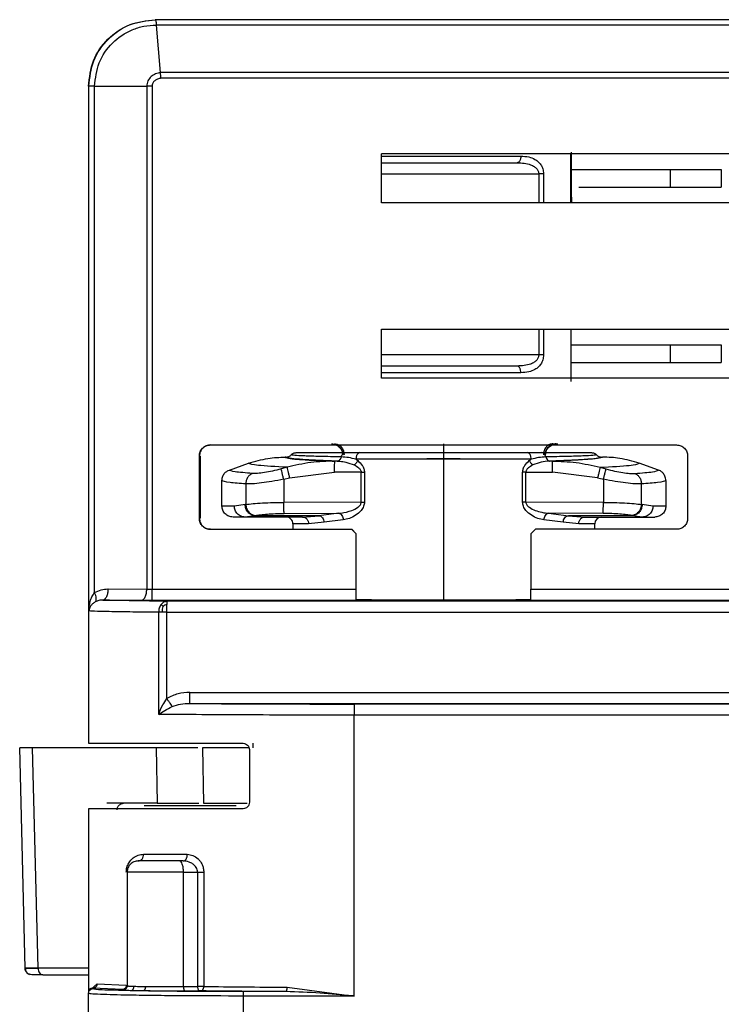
# Model space of a CAD drawing. Header units: millimetres. Extents: x -172 to 186, y -17 to 277.
# Tile 23 of 26: x 6 to 37, y 226 to 270. Entities that reach past the tile are written whole.
import ezdxf

# ---------------------------------------------------------------- set-up
doc = ezdxf.new("R2010")
doc.units = ezdxf.units.MM

msp = doc.modelspace()

# ---------------------------------------------------------------- linework, layer by layer
at = {"color": 7, "linetype": 'Continuous', "lineweight": 25}
for p, q in [((85.353, 270.034), (11.645, 270.034)), ((11.89, 267.65), (11.709, 269.791)), ((85.348, 269.791), (11.709, 269.791)), ((8.645, 267.034), (8.645, 237.434)), ((8.66, 267.034), (8.645, 267.034)), ((8.66, 243.4), (8.66, 267.034)), ((8.918, 267.034), (11.269, 267.034)), ((8.918, 244.223), (8.918, 267.034)), ((11.269, 267.034), (11.269, 244.381)), ((11.51, 267.034), (11.51, 244.38)), ((85.344, 267.396), (11.908, 267.394)), ((38.64, 263.986), (21.84, 263.986)), ((21.84, 261.786), (21.84, 263.986)), ((21.842, 261.786), (21.842, 263.986)), ((30.372, 261.786), (30.372, 263.986)), ((30.397, 264.073), (30.397, 262.386)), ((21.842, 263.088), (28.931, 263.088)), ((28.931, 263.088), (28.931, 261.786)), ((29.145, 263.088), (29.145, 261.786)), ((30.394, 263.286), (34.85, 263.286)), ((34.85, 263.286), (34.85, 262.486)), ((37.156, 263.286), (37.156, 262.486)), ((30.4, 262.386), (30.397, 262.386)), ((30.4, 261.786), (30.4, 262.386)), ((30.732, 262.486), (34.85, 262.486)), ((38.64, 261.786), (21.84, 261.786)), ((30.412, 262.039), (30.412, 261.786)), ((21.84, 253.886), (21.84, 256.086)), ((21.84, 256.086), (38.64, 256.086)), ((21.842, 253.886), (21.842, 256.086)), ((28.931, 256.086), (28.931, 254.93)), ((29.145, 256.086), (29.145, 254.93)), ((30.372, 256.086), (30.372, 253.886)), ((30.397, 253.729), (30.397, 256.086)), ((30.394, 255.386), (34.85, 255.386)), ((34.85, 255.386), (34.85, 254.586)), ((37.156, 255.386), (37.156, 254.586)), ((28.931, 254.93), (21.842, 254.93)), ((30.394, 254.586), (34.85, 254.586)), ((38.64, 253.886), (21.84, 253.886)), ((14.14, 250.875), (35.14, 250.875)), ((13.64, 247.575), (13.64, 250.375)), ((13.64, 250.375), (13.645, 250.375)), ((13.645, 250.375), (13.645, 247.575)), ((13.669, 247.575), (13.669, 250.375)), ((13.669, 250.375), (13.674, 250.375)), ((13.674, 250.375), (13.674, 247.575)), ((17.557, 250.33), (17.506, 250.33)), ((20.224, 250.53), (20.869, 250.53)), ((20.695, 250.23), (20.778, 250.169)), ((23.892, 250.269), (25.397, 250.269)), ((24.64, 250.23), (24.64, 243.884)), ((28.417, 250.53), (29.065, 250.53)), ((28.507, 250.169), (28.591, 250.23)), ((31.756, 250.33), (31.807, 250.33)), ((35.64, 250.375), (35.64, 247.575)), ((14.991, 249.747), (15.855, 250.049)), ((17.591, 249.869), (17.327, 249.797)), ((19.849, 250.147), (19.748, 250.147)), ((29.539, 250.147), (29.438, 250.147)), ((31.696, 249.869), (31.96, 249.797)), ((34.322, 249.747), (33.458, 250.049)), ((17.442, 249.329), (17.704, 249.401)), ((17.442, 249.329), (17.442, 248.287)), ((17.704, 249.401), (19.729, 249.648)), ((20.932, 249.646), (19.729, 249.648)), ((20.932, 248.301), (20.932, 249.646)), ((21.079, 249.646), (21.079, 248.301)), ((28.206, 248.301), (28.206, 249.646)), ((28.353, 249.646), (29.555, 249.648)), ((28.353, 248.301), (28.353, 249.646)), ((31.581, 249.401), (29.555, 249.648)), ((31.581, 249.401), (31.843, 249.329)), ((31.843, 249.329), (31.843, 248.287)), ((14.657, 248.125), (14.657, 249.274)), ((15.732, 249.121), (15.732, 248.194)), ((33.559, 248.194), (33.559, 249.121)), ((34.656, 249.274), (34.656, 248.125)), ((15.22, 248.125), (14.657, 248.125)), ((15.699, 248.187), (15.22, 248.125)), ((15.699, 248.187), (15.732, 248.194)), ((20.932, 248.301), (17.442, 248.287)), ((31.843, 248.287), (28.353, 248.301)), ((33.559, 248.194), (33.592, 248.187)), ((34.076, 248.125), (33.592, 248.187)), ((34.656, 248.125), (34.076, 248.125)), ((13.64, 247.575), (13.645, 247.575)), ((13.669, 247.575), (13.674, 247.575)), ((18.294, 247.625), (15.157, 247.625)), ((16.147, 247.69), (15.692, 247.625)), ((16.147, 247.69), (16.178, 247.697)), ((19.024, 247.69), (16.147, 247.69)), ((17.461, 247.791), (19.922, 247.8)), ((18.294, 247.625), (19.024, 247.69)), ((19.922, 247.8), (19.024, 247.69)), ((31.827, 247.791), (29.365, 247.8)), ((29.365, 247.8), (30.268, 247.69)), ((33.145, 247.69), (30.268, 247.69)), ((30.268, 247.69), (31.004, 247.625)), ((31.004, 247.625), (34.156, 247.625)), ((33.145, 247.69), (33.114, 247.697)), ((33.605, 247.625), (33.145, 247.69)), ((14.14, 247.075), (20.503, 247.075)), ((17.856, 247.325), (17.856, 247.075)), ((19.262, 247.392), (18.563, 247.325)), ((20.122, 247.502), (19.262, 247.392)), ((20.7, 246.875), (20.5, 247.075)), ((20.703, 246.875), (20.503, 247.075)), ((28.779, 247.075), (28.579, 246.875)), ((35.14, 247.075), (28.779, 247.075)), ((30.031, 247.392), (29.166, 247.502)), ((30.735, 247.325), (30.031, 247.392)), ((31.456, 247.075), (31.456, 247.325)), ((20.7, 244.38), (20.7, 246.875)), ((20.7, 246.875), (20.703, 246.875)), ((28.579, 246.875), (28.579, 244.38)), ((9.525, 244.389), (11.269, 244.381)), ((11.51, 244.38), (20.7, 244.38)), ((28.579, 244.38), (99.989, 244.38)), ((9.284, 243.889), (11.028, 243.881)), ((11.509, 243.88), (20.698, 243.88)), ((97.16, 243.837), (12.175, 243.837)), ((20.698, 243.88), (20.703, 243.895)), ((28.578, 243.88), (99.988, 243.88)), ((11.807, 238.738), (11.807, 243.337)), ((12.174, 243.337), (97.451, 243.337)), ((12.174, 239.447), (12.174, 243.337)), ((13.21, 239.729), (97.159, 239.729)), ((13.209, 239.229), (95.627, 239.229)), ((85.322, 239.204), (20.617, 239.204)), ((20.615, 226.049), (20.615, 238.704)), ((85.321, 238.704), (20.615, 238.704)), ((16.043, 237.434), (16.043, 237.234)), ((5.791, 227.3), (5.545, 237.234)), ((11.689, 237.234), (6.128, 237.234)), ((6.373, 227.302), (6.128, 237.234)), ((11.689, 237.234), (11.735, 234.734)), ((13.781, 237.234), (13.825, 234.734)), ((13.782, 237.234), (13.825, 234.734)), ((15.897, 237.134), (15.897, 234.784)), ((11.735, 234.734), (9.476, 234.734)), ((8.645, 234.484), (8.645, 226.255)), ((11.126, 232.434), (13.098, 232.434)), ((12.909, 232.134), (12.747, 232.134)), ((10.386, 231.634), (10.386, 226.509)), ((12.926, 226.475), (12.926, 231.634)), ((12.926, 231.634), (13.56, 231.634)), ((13.56, 231.634), (13.56, 226.48)), ((13.837, 231.634), (13.837, 226.479)), ((5.791, 227.3), (5.827, 227.3)), ((8.657, 227.302), (6.373, 227.302)), ((6.586, 227.007), (8.657, 227.007)), ((8.645, 226.255), (8.633, 226.168)), ((8.645, 226.255), (9.031, 226.601)), ((8.645, 226.26), (8.645, 226.261)), ((8.646, 226.277), (8.646, 226.278)), ((8.833, 226.368), (8.837, 226.401)), ((10.177, 226.345), (8.837, 226.401)), ((9.031, 226.601), (10.349, 226.545)), ((10.186, 226.309), (10.191, 226.344)), ((10.406, 226.504), (10.38, 226.461)), ((10.386, 226.509), (10.426, 226.504)), ((11.098, 226.279), (10.531, 226.289)), ((12.926, 226.475), (13.56, 226.48)), ((13.631, 226.28), (12.997, 226.275)), ((17.544, 226.249), (15.616, 226.249)), ((17.595, 226.449), (20.615, 226.049)), ((8.633, 226.168), (8.633, 225.2)), ((8.654, 226.165), (8.633, 226.168)), ((15.615, 226.049), (15.615, 225.304)), ((20.615, 226.049), (15.615, 226.049))]:
    msp.add_line(p, q, dxfattribs=at)
at = {"color": 7, "linetype": 'Continuous', "lineweight": 25, "flags": 128}
msp.add_lwpolyline([(85.345, 267.653), (48.623, 267.653), (11.89, 267.65)], dxfattribs=at)
at = {"color": 7, "linetype": 'Continuous', "lineweight": 25}
for centre, start, end in [((17.556, 247.325), 359.9208, 90), ((31.756, 247.325), 90, 179.92)]:
    msp.add_arc(centre, 0.3, start, end, dxfattribs=at)
for points in [[(8.645, 267.034), (8.69, 267.427), (8.78, 268.213), (9.474, 269.205), (10.466, 269.899), (11.252, 269.989), (11.645, 270.034)], [(29.145, 263.088), (29.13, 263.088), (29.101, 263.088), (29.048, 263.088), (28.99, 263.088), (28.951, 263.088), (28.931, 263.088)], [(34.85, 263.286), (35.152, 263.286), (35.755, 263.286), (36.516, 263.286), (37.05, 263.286), (37.121, 263.286), (37.156, 263.286)], [(34.85, 262.486), (35.152, 262.486), (35.755, 262.486), (36.516, 262.486), (37.05, 262.486), (37.121, 262.486), (37.156, 262.486)], [(34.85, 255.386), (35.152, 255.386), (35.755, 255.386), (36.516, 255.386), (37.05, 255.386), (37.121, 255.386), (37.156, 255.386)], [(29.145, 254.93), (29.13, 254.93), (29.101, 254.93), (29.048, 254.93), (28.99, 254.93), (28.951, 254.93), (28.931, 254.93)], [(34.85, 254.586), (35.152, 254.586), (35.755, 254.586), (36.516, 254.586), (37.05, 254.586), (37.121, 254.586), (37.156, 254.586)], [(13.64, 250.375), (13.647, 250.441), (13.662, 250.572), (13.778, 250.737), (13.943, 250.853), (14.074, 250.868), (14.14, 250.875)], [(14.145, 250.875), (14.079, 250.868), (13.948, 250.853), (13.783, 250.737), (13.667, 250.572), (13.652, 250.441), (13.645, 250.375)], [(19.591, 250.93), (19.657, 250.922), (19.788, 250.907), (19.953, 250.791), (20.069, 250.626), (20.084, 250.495), (20.091, 250.43)], [(29.722, 250.93), (29.657, 250.922), (29.526, 250.907), (29.36, 250.791), (29.245, 250.626), (29.23, 250.495), (29.222, 250.43)], [(35.14, 250.875), (35.205, 250.868), (35.336, 250.853), (35.501, 250.737), (35.617, 250.572), (35.632, 250.441), (35.64, 250.375)], [(24.64, 250.23), (23.932, 250.23), (22.518, 250.23), (21.302, 250.23), (20.695, 250.23)], [(28.591, 250.23), (27.981, 250.23), (26.762, 250.23), (25.347, 250.23), (24.64, 250.23)], [(19.729, 249.648), (19.73, 249.712), (19.73, 249.84), (19.735, 250.003), (19.741, 250.119), (19.746, 250.138), (19.748, 250.147)], [(29.555, 249.648), (29.555, 249.712), (29.554, 249.84), (29.551, 250.003), (29.545, 250.119), (29.541, 250.138), (29.539, 250.147)], [(20.932, 249.646), (20.958, 249.646), (21.01, 249.646), (21.056, 249.646), (21.079, 249.646)], [(28.353, 249.646), (28.327, 249.646), (28.275, 249.646), (28.229, 249.646), (28.206, 249.646)], [(17.461, 247.791), (17.458, 247.804), (17.454, 247.831), (17.448, 247.948), (17.443, 248.105), (17.442, 248.227), (17.442, 248.287)], [(20.932, 248.301), (20.958, 248.301), (21.01, 248.301), (21.056, 248.301), (21.079, 248.301)], [(28.353, 248.301), (28.327, 248.301), (28.275, 248.301), (28.229, 248.301), (28.206, 248.301)], [(31.827, 247.791), (31.829, 247.804), (31.833, 247.831), (31.838, 247.948), (31.842, 248.105), (31.843, 248.227), (31.843, 248.287)], [(14.14, 247.075), (14.074, 247.083), (13.943, 247.098), (13.778, 247.213), (13.662, 247.379), (13.647, 247.51), (13.64, 247.575)], [(13.645, 247.575), (13.652, 247.51), (13.667, 247.379), (13.783, 247.213), (13.948, 247.098), (14.079, 247.083), (14.145, 247.075)], [(35.64, 247.575), (35.632, 247.51), (35.617, 247.379), (35.501, 247.213), (35.336, 247.098), (35.205, 247.083), (35.14, 247.075)], [(11.509, 243.88), (11.509, 243.888), (11.509, 243.904), (11.509, 244.02), (11.51, 244.184), (11.51, 244.315), (11.51, 244.38)], [(20.698, 243.88), (20.699, 243.888), (20.699, 243.904), (20.699, 244.02), (20.7, 244.184), (20.7, 244.315), (20.7, 244.38)], [(28.578, 243.88), (28.578, 243.888), (28.579, 243.904), (28.579, 244.02), (28.579, 244.184), (28.579, 244.315), (28.579, 244.38)], [(12.174, 243.337), (12.174, 243.37), (12.174, 243.435), (12.174, 243.528), (12.174, 243.616), (12.174, 243.665), (12.175, 243.689)], [(12.175, 243.837), (12.175, 243.835), (12.175, 243.831), (12.175, 243.8), (12.175, 243.754), (12.175, 243.711), (12.175, 243.689)], [(11.974, 243.337), (11.943, 243.337), (11.881, 243.337), (11.832, 243.337), (11.807, 243.337)], [(12.174, 243.337), (12.14, 243.337), (12.071, 243.337), (12.006, 243.337), (11.974, 243.337)], [(13.209, 239.229), (13.209, 239.237), (13.209, 239.253), (13.21, 239.369), (13.21, 239.534), (13.21, 239.664), (13.21, 239.729)], [(20.617, 239.204), (20.617, 239.196), (20.616, 239.18), (20.616, 239.064), (20.615, 238.899), (20.615, 238.769), (20.615, 238.704)], [(8.645, 237.434), (8.736, 237.434), (8.919, 237.434), (10.407, 237.434), (12.624, 237.434), (14.618, 237.434), (15.615, 237.434)], [(15.615, 234.484), (14.618, 234.484), (12.624, 234.484), (10.407, 234.484), (8.919, 234.484), (8.736, 234.484), (8.645, 234.484)], [(10.886, 232.134), (10.821, 232.126), (10.69, 232.111), (10.524, 231.995), (10.409, 231.83), (10.394, 231.699), (10.386, 231.634)], [(12.926, 231.634), (12.923, 231.699), (12.918, 231.83), (12.876, 231.995), (12.817, 232.111), (12.77, 232.126), (12.747, 232.134)], [(12.926, 231.634), (12.781, 231.634), (12.491, 231.634), (12.032, 231.634), (11.589, 231.634), (11.184, 231.634), (10.842, 231.634), (10.585, 231.634), (10.417, 231.634), (10.396, 231.634), (10.386, 231.634)], [(13.56, 231.634), (13.583, 231.634), (13.63, 231.634), (13.703, 231.634), (13.775, 231.634), (13.816, 231.634), (13.837, 231.634)], [(6.373, 227.302), (6.376, 227.263), (6.384, 227.186), (6.433, 227.088), (6.503, 227.02), (6.558, 227.012), (6.586, 227.007)], [(8.833, 226.368), (8.807, 226.365), (8.754, 226.359), (8.688, 226.312), (8.642, 226.246), (8.636, 226.194), (8.633, 226.168)], [(10.186, 226.309), (10.212, 226.312), (10.265, 226.318), (10.331, 226.364), (10.377, 226.43), (10.383, 226.483), (10.386, 226.509)], [(12.926, 226.475), (12.927, 226.449), (12.929, 226.398), (12.946, 226.332), (12.97, 226.285), (12.988, 226.279), (12.997, 226.275)], [(13.56, 226.48), (13.561, 226.454), (13.563, 226.402), (13.58, 226.336), (13.604, 226.29), (13.622, 226.283), (13.631, 226.28)], [(13.837, 226.479), (13.816, 226.479), (13.775, 226.479), (13.703, 226.48), (13.63, 226.48), (13.583, 226.48), (13.56, 226.48)], [(15.616, 226.249), (15.616, 226.246), (15.616, 226.239), (15.616, 226.192), (15.615, 226.127), (15.615, 226.075), (15.615, 226.049)]]:
    msp.add_open_spline(points, degree=3, dxfattribs=at)
for points, knots in [([(8.66, 267.034), (8.706, 267.429), (8.797, 268.219), (9.498, 269.213), (10.492, 269.902), (11.276, 269.99), (11.665, 270.034)], [0, 0, 0, 0, 0.250992, 0.501924, 0.752788, 1, 1, 1, 1]), ([(8.918, 267.034), (8.96, 267.395), (9.043, 268.116), (9.68, 269.033), (10.441, 269.541), (11.144, 269.762), (11.517, 269.781), (11.709, 269.791)], [0, 0, 0, 0, 0.247663, 0.495355, 0.74313, 0.867654, 1, 1, 1, 1]), ([(11.709, 269.791), (11.707, 269.826), (11.705, 269.897), (11.687, 269.974), (11.669, 270.025), (11.666, 270.031), (11.665, 270.034)], [0, 0, 0, 0, 0.245391, 0.499958, 0.754562, 1, 1, 1, 1]), ([(11.89, 267.65), (11.815, 267.636), (11.662, 267.607), (11.458, 267.479), (11.334, 267.315), (11.278, 267.159), (11.272, 267.076), (11.269, 267.034)], [0, 0, 0, 0, 0.239766, 0.485032, 0.738538, 0.868845, 1, 1, 1, 1]), ([(11.908, 267.394), (11.906, 267.439), (11.901, 267.529), (11.894, 267.61), (11.89, 267.65)], [0, 0, 0, 0, 0.49991, 1, 1, 1, 1]), ([(8.918, 267.034), (8.883, 267.034), (8.812, 267.034), (8.731, 267.034), (8.676, 267.034), (8.665, 267.034), (8.66, 267.034)], [0, 0, 0, 0, 0.245923, 0.5, 0.754077, 1, 1, 1, 1]), ([(11.51, 267.034), (11.468, 267.034), (11.384, 267.034), (11.307, 267.034), (11.269, 267.034)], [0, 0, 0, 0, 0.5, 1, 1, 1, 1]), ([(11.908, 267.394), (11.857, 267.386), (11.756, 267.371), (11.647, 267.304), (11.578, 267.234), (11.54, 267.172), (11.514, 267.105), (11.511, 267.057), (11.51, 267.034)], [0, 0, 0, 0, 0.262401, 0.51431, 0.636976, 0.759486, 0.879885, 1, 1, 1, 1]), ([(21.842, 263.888), (22.164, 263.888), (23.029, 263.888), (24.644, 263.888), (26.498, 263.888), (27.584, 263.888), (28.126, 263.888)], [0, 0, 0, 0, 0.164423, 0.442949, 0.721474, 1, 1, 1, 1]), ([(21.842, 263.588), (22.18, 263.588), (23.045, 263.588), (24.644, 263.588), (26.424, 263.588), (27.456, 263.588), (27.961, 263.588)], [0, 0, 0, 0, 0.177648, 0.455711, 0.733775, 1, 1, 1, 1]), ([(28.126, 263.888), (28.124, 263.85), (28.121, 263.792), (28.1, 263.722), (28.079, 263.674), (28.052, 263.635), (28.014, 263.598), (27.982, 263.592), (27.961, 263.588)], [0, 0, 0, 0, 0.239457, 0.368361, 0.5, 0.631639, 0.760543, 1, 1, 1, 1]), ([(27.961, 263.588), (28.17, 263.578), (28.44, 263.565), (28.72, 263.429), (28.839, 263.331), (28.902, 263.232), (28.927, 263.149), (28.93, 263.108), (28.931, 263.088)], [0, 0, 0, 0, 0.51946, 0.672527, 0.799473, 0.905521, 0.953555, 1, 1, 1, 1]), ([(28.126, 263.888), (28.246, 263.882), (28.47, 263.871), (28.73, 263.773), (28.909, 263.646), (29.031, 263.504), (29.105, 263.351), (29.14, 263.204), (29.144, 263.127), (29.145, 263.088)], [0, 0, 0, 0, 0.254864, 0.478851, 0.61045, 0.730562, 0.862779, 0.931908, 1, 1, 1, 1]), ([(28.931, 254.93), (28.93, 254.909), (28.927, 254.868), (28.902, 254.786), (28.839, 254.686), (28.72, 254.588), (28.44, 254.453), (28.17, 254.44), (27.961, 254.43)], [0, 0, 0, 0, 0.04644, 0.094472, 0.200518, 0.327466, 0.480539, 1, 1, 1, 1]), ([(29.145, 254.93), (29.139, 254.855), (29.127, 254.702), (29.032, 254.516), (28.909, 254.372), (28.73, 254.244), (28.47, 254.146), (28.246, 254.135), (28.126, 254.13)], [0, 0, 0, 0, 0.1301153, 0.2690431, 0.3891682, 0.5208905, 0.7449665, 1, 1, 1, 1]), ([(27.961, 254.43), (27.456, 254.43), (26.424, 254.43), (24.644, 254.43), (23.045, 254.43), (22.18, 254.43), (21.842, 254.43)], [0, 0, 0, 0, 0.266225, 0.544289, 0.822352, 1, 1, 1, 1]), ([(28.126, 254.13), (28.124, 254.167), (28.121, 254.225), (28.1, 254.295), (28.079, 254.343), (28.052, 254.382), (28.014, 254.419), (27.982, 254.426), (27.961, 254.43)], [0, 0, 0, 0, 0.239457, 0.368361, 0.5, 0.631639, 0.760543, 1, 1, 1, 1]), ([(28.126, 254.13), (27.584, 254.13), (26.498, 254.13), (24.644, 254.13), (23.029, 254.13), (22.164, 254.13), (21.842, 254.13)], [0, 0, 0, 0, 0.278526, 0.557051, 0.835577, 1, 1, 1, 1]), ([(19.726, 250.93), (19.78, 250.923), (19.864, 250.913), (19.965, 250.85), (20.034, 250.786), (20.09, 250.706), (20.144, 250.589), (20.153, 250.493), (20.159, 250.43)], [0, 0, 0, 0, 0.239457, 0.368361, 0.5, 0.631639, 0.760543, 1, 1, 1, 1]), ([(24.642, 250.93), (24.643, 250.923), (24.643, 250.913), (24.643, 250.85), (24.643, 250.786), (24.643, 250.706), (24.644, 250.589), (24.644, 250.493), (24.644, 250.43)], [0, 0, 0, 0, 0.239457, 0.368361, 0.5, 0.631639, 0.760543, 1, 1, 1, 1]), ([(29.573, 250.93), (29.518, 250.923), (29.435, 250.913), (29.335, 250.85), (29.266, 250.786), (29.21, 250.706), (29.156, 250.589), (29.147, 250.493), (29.141, 250.43)], [0, 0, 0, 0, 0.2394568, 0.3683607, 0.5, 0.6316393, 0.7605432, 1, 1, 1, 1]), ([(29.222, 250.43), (29.225, 250.464), (29.23, 250.533), (29.266, 250.631), (29.323, 250.72), (29.421, 250.819), (29.577, 250.909), (29.716, 250.923), (29.785, 250.93)], [0, 0, 0, 0, 0.122857, 0.250282, 0.370992, 0.500756, 0.7503, 1, 1, 1, 1]), ([(15.855, 250.049), (16.144, 250.136), (16.684, 250.297), (17.246, 250.32), (17.506, 250.33)], [0, 0, 0, 0, 0.5370314, 1, 1, 1, 1]), ([(17.506, 250.33), (17.533, 250.313), (17.587, 250.279), (18.045, 250.23), (18.743, 250.185), (19.413, 250.16), (19.748, 250.147)], [0, 0, 0, 0, 0.249968, 0.499947, 0.749934, 1, 1, 1, 1]), ([(17.557, 250.33), (17.576, 250.331), (17.616, 250.333), (17.676, 250.352), (17.733, 250.383), (17.764, 250.414), (17.78, 250.43)], [0, 0, 0, 0, 0.232747, 0.480087, 0.737705, 1, 1, 1, 1]), ([(19.849, 250.147), (19.508, 250.16), (18.826, 250.184), (18.113, 250.229), (17.643, 250.278), (17.585, 250.313), (17.557, 250.33)], [0, 0, 0, 0, 0.250035, 0.500041, 0.750006, 1, 1, 1, 1]), ([(17.78, 250.43), (17.795, 250.444), (17.825, 250.474), (17.88, 250.505), (17.941, 250.526), (17.983, 250.528), (18.004, 250.53)], [0, 0, 0, 0, 0.247069, 0.499794, 0.752626, 1, 1, 1, 1]), ([(20.037, 250.338), (19.706, 250.345), (19.044, 250.357), (18.347, 250.38), (17.882, 250.404), (17.814, 250.421), (17.78, 250.43)], [0, 0, 0, 0, 0.250404, 0.500495, 0.750415, 1, 1, 1, 1]), ([(18.004, 250.53), (18.128, 250.53), (18.375, 250.53), (19.608, 250.53), (20.224, 250.53)], [0, 0, 0, 0, 0.500663, 1, 1, 1, 1]), ([(20.037, 250.338), (20.027, 250.311), (20.008, 250.257), (19.961, 250.196), (19.907, 250.156), (19.868, 250.15), (19.849, 250.147)], [0, 0, 0, 0, 0.255236, 0.514372, 0.765851, 1, 1, 1, 1]), ([(20.037, 250.338), (20.045, 250.365), (20.063, 250.419), (20.109, 250.481), (20.164, 250.522), (20.204, 250.527), (20.224, 250.53)], [0, 0, 0, 0, 0.24429, 0.5, 0.75571, 1, 1, 1, 1]), ([(20.695, 250.23), (20.584, 250.259), (20.359, 250.318), (20.146, 250.331), (20.037, 250.338)], [0, 0, 0, 0, 0.490123, 1, 1, 1, 1]), ([(20.869, 250.53), (20.847, 250.526), (20.814, 250.519), (20.773, 250.482), (20.745, 250.443), (20.722, 250.395), (20.701, 250.325), (20.697, 250.267), (20.695, 250.23)], [0, 0, 0, 0, 0.239457, 0.368361, 0.5, 0.631639, 0.760543, 1, 1, 1, 1]), ([(20.869, 250.53), (21.435, 250.53), (22.595, 250.53), (23.948, 250.53), (24.64, 250.53)], [0, 0, 0, 0, 0.487813, 1, 1, 1, 1]), ([(24.64, 250.53), (24.64, 250.526), (24.64, 250.519), (24.64, 250.482), (24.64, 250.443), (24.64, 250.395), (24.64, 250.325), (24.64, 250.267), (24.64, 250.23)], [0, 0, 0, 0, 0.239457, 0.368361, 0.5, 0.631639, 0.760543, 1, 1, 1, 1]), ([(24.64, 250.53), (25.333, 250.53), (26.686, 250.53), (27.85, 250.53), (28.417, 250.53)], [0, 0, 0, 0, 0.512187, 1, 1, 1, 1]), ([(28.591, 250.23), (28.589, 250.267), (28.585, 250.325), (28.564, 250.395), (28.541, 250.443), (28.513, 250.482), (28.473, 250.519), (28.439, 250.526), (28.417, 250.53)], [0, 0, 0, 0, 0.239457, 0.368361, 0.5, 0.631639, 0.760543, 1, 1, 1, 1]), ([(29.251, 250.338), (29.142, 250.331), (28.928, 250.318), (28.702, 250.259), (28.591, 250.23)], [0, 0, 0, 0, 0.509877, 1, 1, 1, 1]), ([(29.065, 250.53), (29.684, 250.53), (30.924, 250.53), (31.181, 250.53), (31.309, 250.53)], [0, 0, 0, 0, 0.499337, 1, 1, 1, 1]), ([(29.251, 250.338), (29.243, 250.365), (29.225, 250.419), (29.18, 250.481), (29.125, 250.522), (29.085, 250.527), (29.065, 250.53)], [0, 0, 0, 0, 0.24429, 0.5, 0.75571, 1, 1, 1, 1]), ([(31.533, 250.43), (31.497, 250.421), (31.424, 250.404), (30.952, 250.38), (30.25, 250.357), (29.584, 250.345), (29.251, 250.338)], [0, 0, 0, 0, 0.249585, 0.499505, 0.749596, 1, 1, 1, 1]), ([(29.251, 250.338), (29.261, 250.311), (29.28, 250.257), (29.327, 250.196), (29.381, 250.156), (29.419, 250.15), (29.438, 250.147)], [0, 0, 0, 0, 0.255236, 0.514372, 0.765851, 1, 1, 1, 1]), ([(31.756, 250.33), (31.725, 250.313), (31.663, 250.278), (31.186, 250.229), (30.466, 250.184), (29.781, 250.16), (29.438, 250.147)], [0, 0, 0, 0, 0.249994, 0.499959, 0.749965, 1, 1, 1, 1]), ([(31.807, 250.33), (31.778, 250.313), (31.719, 250.279), (31.254, 250.23), (30.549, 250.185), (29.876, 250.16), (29.539, 250.147)], [0, 0, 0, 0, 0.249968, 0.499947, 0.749934, 1, 1, 1, 1]), ([(31.309, 250.53), (31.33, 250.528), (31.372, 250.526), (31.433, 250.505), (31.488, 250.474), (31.518, 250.444), (31.533, 250.43)], [0, 0, 0, 0, 0.247374, 0.500206, 0.752931, 1, 1, 1, 1]), ([(31.533, 250.43), (31.549, 250.414), (31.58, 250.383), (31.637, 250.352), (31.697, 250.333), (31.737, 250.331), (31.756, 250.33)], [0, 0, 0, 0, 0.262295, 0.519913, 0.767253, 1, 1, 1, 1]), ([(33.458, 250.049), (33.169, 250.136), (32.629, 250.297), (32.067, 250.32), (31.807, 250.33)], [0, 0, 0, 0, 0.5370307, 1, 1, 1, 1]), ([(14.657, 249.274), (14.659, 249.309), (14.663, 249.376), (14.702, 249.497), (14.779, 249.614), (14.887, 249.703), (14.961, 249.734), (14.991, 249.747)], [0, 0, 0, 0, 0.167286, 0.328004, 0.613176, 0.838175, 1, 1, 1, 1]), ([(16.031, 249.591), (15.728, 249.616), (15.121, 249.666), (15.035, 249.72), (14.991, 249.747)], [0, 0, 0, 0, 0.500154, 1, 1, 1, 1]), ([(17.591, 249.869), (17.09, 249.897), (16.087, 249.952), (15.932, 250.016), (15.855, 250.049)], [0, 0, 0, 0, 0.499798, 1, 1, 1, 1]), ([(17.327, 249.797), (17.195, 249.763), (16.931, 249.695), (16.564, 249.628), (16.244, 249.588), (16.102, 249.59), (16.031, 249.591)], [0, 0, 0, 0, 0.250217, 0.500304, 0.750173, 1, 1, 1, 1]), ([(17.442, 249.329), (17.428, 249.381), (17.399, 249.488), (17.362, 249.633), (17.335, 249.746), (17.33, 249.781), (17.327, 249.797)], [0, 0, 0, 0, 0.2429, 0.5, 0.7571, 1, 1, 1, 1]), ([(19.748, 250.147), (19.385, 250.138), (18.656, 250.12), (17.947, 249.953), (17.591, 249.869)], [0, 0, 0, 0, 0.498351, 1, 1, 1, 1]), ([(17.591, 249.869), (17.594, 249.852), (17.599, 249.817), (17.625, 249.704), (17.662, 249.56), (17.69, 249.453), (17.704, 249.401)], [0, 0, 0, 0, 0.242955, 0.500005, 0.75705, 1, 1, 1, 1]), ([(19.849, 250.147), (19.893, 250.145), (20.022, 250.14), (20.28, 250.1), (20.489, 250.021), (20.615, 249.973)], [0, 0, 0, 0, 0.172834, 0.502516, 1, 1, 1, 1]), ([(20.778, 250.169), (20.768, 250.15), (20.747, 250.113), (20.707, 250.06), (20.662, 250.011), (20.631, 249.986), (20.615, 249.973)], [0, 0, 0, 0, 0.246956, 0.500005, 0.753051, 1, 1, 1, 1]), ([(20.615, 249.973), (20.687, 249.935), (20.796, 249.879), (20.895, 249.77), (20.927, 249.698), (20.93, 249.663), (20.932, 249.646)], [0, 0, 0, 0, 0.52274, 0.790143, 0.899722, 1, 1, 1, 1]), ([(20.778, 250.169), (20.849, 250.104), (20.959, 250.004), (21.061, 249.813), (21.073, 249.7), (21.079, 249.646)], [0, 0, 0, 0, 0.487084, 0.754522, 1, 1, 1, 1]), ([(28.206, 249.646), (28.211, 249.7), (28.223, 249.813), (28.325, 250.004), (28.436, 250.104), (28.507, 250.169)], [0, 0, 0, 0, 0.245441, 0.512918, 1, 1, 1, 1]), ([(28.67, 249.973), (28.596, 249.934), (28.486, 249.877), (28.388, 249.767), (28.357, 249.696), (28.354, 249.662), (28.353, 249.646)], [0, 0, 0, 0, 0.535216, 0.795749, 0.902516, 1, 1, 1, 1]), ([(28.67, 249.973), (28.654, 249.985), (28.623, 250.011), (28.579, 250.06), (28.538, 250.113), (28.517, 250.15), (28.507, 250.169)], [0, 0, 0, 0, 0.246949, 0.499995, 0.753044, 1, 1, 1, 1]), ([(29.438, 250.147), (29.424, 250.147), (29.292, 250.143), (29.033, 250.111), (28.793, 250.02), (28.67, 249.973)], [0, 0, 0, 0, 0.054056, 0.514655, 1, 1, 1, 1]), ([(29.539, 250.147), (29.902, 250.138), (30.631, 250.12), (31.34, 249.953), (31.696, 249.869)], [0, 0, 0, 0, 0.498351, 1, 1, 1, 1]), ([(31.696, 249.869), (31.693, 249.852), (31.687, 249.817), (31.66, 249.704), (31.624, 249.56), (31.595, 249.453), (31.581, 249.401)], [0, 0, 0, 0, 0.242955, 0.500005, 0.75705, 1, 1, 1, 1]), ([(31.696, 249.869), (32.201, 249.897), (33.211, 249.952), (33.376, 250.017), (33.458, 250.049)], [0, 0, 0, 0, 0.499983, 1, 1, 1, 1]), ([(31.843, 249.329), (31.857, 249.381), (31.887, 249.488), (31.924, 249.633), (31.951, 249.746), (31.957, 249.781), (31.96, 249.797)], [0, 0, 0, 0, 0.2429, 0.5, 0.7571, 1, 1, 1, 1]), ([(31.96, 249.797), (32.092, 249.763), (32.356, 249.695), (32.725, 249.628), (33.045, 249.588), (33.188, 249.59), (33.26, 249.591)], [0, 0, 0, 0, 0.250217, 0.500304, 0.750173, 1, 1, 1, 1]), ([(33.26, 249.591), (33.567, 249.616), (34.182, 249.665), (34.275, 249.72), (34.322, 249.747)], [0, 0, 0, 0, 0.500138, 1, 1, 1, 1]), ([(34.656, 249.274), (34.654, 249.309), (34.65, 249.376), (34.611, 249.497), (34.534, 249.614), (34.426, 249.703), (34.352, 249.734), (34.322, 249.747)], [0, 0, 0, 0, 0.167286, 0.328004, 0.613176, 0.838175, 1, 1, 1, 1]), ([(16.031, 249.591), (15.991, 249.57), (15.908, 249.527), (15.811, 249.412), (15.746, 249.273), (15.736, 249.171), (15.732, 249.121)], [0, 0, 0, 0, 0.244094, 0.5, 0.755906, 1, 1, 1, 1]), ([(17.442, 249.329), (17.262, 249.294), (16.912, 249.226), (16.428, 249.158), (16.011, 249.118), (15.825, 249.12), (15.732, 249.121)], [0, 0, 0, 0, 0.256412, 0.499624, 0.750896, 1, 1, 1, 1]), ([(33.559, 249.121), (33.465, 249.12), (33.278, 249.118), (32.859, 249.158), (32.373, 249.226), (32.023, 249.294), (31.843, 249.329)], [0, 0, 0, 0, 0.249087, 0.500376, 0.74357, 1, 1, 1, 1]), ([(33.26, 249.591), (33.3, 249.57), (33.383, 249.527), (33.48, 249.412), (33.545, 249.273), (33.554, 249.171), (33.559, 249.121)], [0, 0, 0, 0, 0.244094, 0.5, 0.755906, 1, 1, 1, 1]), ([(15.732, 249.121), (15.464, 249.142), (14.824, 249.191), (14.718, 249.244), (14.657, 249.274)], [0, 0, 0, 0, 0.419291, 1, 1, 1, 1]), ([(34.656, 249.274), (34.59, 249.244), (34.476, 249.191), (33.83, 249.142), (33.559, 249.121)], [0, 0, 0, 0, 0.580709, 1, 1, 1, 1]), ([(15.157, 247.625), (15.094, 247.632), (14.997, 247.642), (14.88, 247.705), (14.8, 247.769), (14.736, 247.849), (14.673, 247.966), (14.663, 248.062), (14.657, 248.125)], [0, 0, 0, 0, 0.2394568, 0.3683607, 0.5, 0.6316393, 0.7605432, 1, 1, 1, 1]), ([(15.692, 247.625), (15.633, 247.632), (15.541, 247.642), (15.431, 247.705), (15.356, 247.769), (15.295, 247.849), (15.236, 247.966), (15.226, 248.062), (15.22, 248.125)], [0, 0, 0, 0, 0.239457, 0.368361, 0.5, 0.631639, 0.760543, 1, 1, 1, 1]), ([(16.147, 247.69), (16.092, 247.7), (15.979, 247.719), (15.831, 247.836), (15.726, 248), (15.708, 248.126), (15.699, 248.187)], [0, 0, 0, 0, 0.240753, 0.5, 0.759247, 1, 1, 1, 1]), ([(15.732, 248.194), (15.833, 248.208), (16.031, 248.235), (16.47, 248.263), (16.946, 248.282), (17.28, 248.286), (17.442, 248.287)], [0, 0, 0, 0, 0.271837, 0.529073, 0.771769, 1, 1, 1, 1]), ([(15.732, 248.194), (15.74, 248.133), (15.758, 248.007), (15.863, 247.843), (16.01, 247.727), (16.123, 247.707), (16.178, 247.697)], [0, 0, 0, 0, 0.240762, 0.5, 0.759238, 1, 1, 1, 1]), ([(19.922, 247.8), (19.955, 247.803), (20.151, 247.819), (20.445, 247.89), (20.743, 248.03), (20.878, 248.153), (20.925, 248.24), (20.93, 248.282), (20.932, 248.301)], [0, 0, 0, 0, 0.089534, 0.519738, 0.771441, 0.903147, 0.954505, 1, 1, 1, 1]), ([(21.079, 248.301), (21.077, 248.269), (21.073, 248.204), (21.032, 248.071), (20.91, 247.88), (20.683, 247.695), (20.402, 247.554), (20.215, 247.519), (20.122, 247.502)], [0, 0, 0, 0, 0.062301, 0.126508, 0.27094, 0.517941, 0.759567, 1, 1, 1, 1]), ([(29.166, 247.502), (29.073, 247.519), (28.885, 247.554), (28.603, 247.695), (28.375, 247.88), (28.253, 248.071), (28.212, 248.204), (28.208, 248.269), (28.206, 248.301)], [0, 0, 0, 0, 0.240389, 0.481971, 0.728965, 0.873427, 0.93766, 1, 1, 1, 1]), ([(28.353, 248.301), (28.355, 248.282), (28.359, 248.24), (28.407, 248.153), (28.542, 248.03), (28.779, 247.919), (29.036, 247.845), (29.233, 247.811), (29.332, 247.803), (29.365, 247.8)], [0, 0, 0, 0, 0.045465, 0.096801, 0.228484, 0.480006, 0.739253, 0.910564, 1, 1, 1, 1]), ([(31.843, 248.287), (32.005, 248.286), (32.339, 248.282), (32.816, 248.263), (33.258, 248.235), (33.457, 248.208), (33.559, 248.194)], [0, 0, 0, 0, 0.228231, 0.470927, 0.728163, 1, 1, 1, 1]), ([(33.559, 248.194), (33.55, 248.133), (33.532, 248.007), (33.428, 247.843), (33.281, 247.727), (33.168, 247.707), (33.114, 247.697)], [0, 0, 0, 0, 0.240762, 0.5, 0.759238, 1, 1, 1, 1]), ([(33.592, 248.187), (33.583, 248.126), (33.565, 248), (33.46, 247.836), (33.313, 247.719), (33.199, 247.7), (33.145, 247.69)], [0, 0, 0, 0, 0.240753, 0.5, 0.759247, 1, 1, 1, 1]), ([(34.076, 248.125), (34.07, 248.062), (34.061, 247.966), (34.002, 247.849), (33.941, 247.769), (33.866, 247.705), (33.756, 247.642), (33.665, 247.632), (33.605, 247.625)], [0, 0, 0, 0, 0.239457, 0.368361, 0.5, 0.631639, 0.760543, 1, 1, 1, 1]), ([(34.656, 248.125), (34.65, 248.062), (34.64, 247.966), (34.577, 247.849), (34.513, 247.769), (34.433, 247.705), (34.316, 247.642), (34.219, 247.632), (34.156, 247.625)], [0, 0, 0, 0, 0.239457, 0.368361, 0.5, 0.631639, 0.760543, 1, 1, 1, 1]), ([(16.178, 247.697), (16.247, 247.71), (16.385, 247.736), (16.698, 247.765), (17.061, 247.785), (17.328, 247.789), (17.461, 247.791)], [0, 0, 0, 0, 0.250131, 0.500173, 0.750112, 1, 1, 1, 1]), ([(18.294, 247.625), (18.328, 247.621), (18.38, 247.615), (18.442, 247.578), (18.485, 247.539), (18.52, 247.491), (18.554, 247.421), (18.559, 247.363), (18.563, 247.325)], [0, 0, 0, 0, 0.2394568, 0.3683607, 0.5, 0.6316393, 0.7605432, 1, 1, 1, 1]), ([(19.024, 247.69), (19.052, 247.684), (19.112, 247.671), (19.19, 247.6), (19.246, 247.503), (19.257, 247.428), (19.262, 247.392)], [0, 0, 0, 0, 0.240984, 0.5, 0.759016, 1, 1, 1, 1]), ([(19.922, 247.8), (19.946, 247.794), (19.995, 247.78), (20.061, 247.709), (20.108, 247.612), (20.117, 247.538), (20.122, 247.502)], [0, 0, 0, 0, 0.2411733, 0.5, 0.7588267, 1, 1, 1, 1]), ([(29.166, 247.502), (29.171, 247.538), (29.18, 247.612), (29.227, 247.709), (29.292, 247.78), (29.341, 247.794), (29.365, 247.8)], [0, 0, 0, 0, 0.2411733, 0.5, 0.7588267, 1, 1, 1, 1]), ([(30.031, 247.392), (30.036, 247.428), (30.046, 247.503), (30.102, 247.6), (30.18, 247.671), (30.239, 247.684), (30.268, 247.69)], [0, 0, 0, 0, 0.240984, 0.5, 0.759016, 1, 1, 1, 1]), ([(30.735, 247.325), (30.739, 247.363), (30.744, 247.421), (30.778, 247.491), (30.813, 247.539), (30.855, 247.578), (30.918, 247.615), (30.97, 247.621), (31.004, 247.625)], [0, 0, 0, 0, 0.239457, 0.368361, 0.5, 0.631639, 0.760543, 1, 1, 1, 1]), ([(33.114, 247.697), (33.044, 247.71), (32.905, 247.736), (32.591, 247.765), (32.226, 247.785), (31.96, 247.789), (31.827, 247.791)], [0, 0, 0, 0, 0.250216, 0.500164, 0.749905, 1, 1, 1, 1]), ([(18.563, 247.325), (18.357, 247.325), (17.947, 247.325), (17.888, 247.325), (17.858, 247.325)], [0, 0, 0, 0, 0.502654, 1, 1, 1, 1]), ([(31.455, 247.325), (31.455, 247.325), (31.515, 247.325), (31.321, 247.325), (30.931, 247.325), (30.735, 247.325)], [0, 0, 0, 0, 0.005324, 0.502662, 1, 1, 1, 1]), ([(8.66, 243.4), (8.66, 243.4), (8.66, 243.401), (8.66, 243.403), (8.661, 243.412), (8.666, 243.555), (8.699, 243.766), (8.791, 244.036), (8.876, 244.161), (8.918, 244.223)], [0, 0, 0, 0, 0.000296, 0.00258, 0.008883, 0.032677, 0.500261, 0.750574, 1, 1, 1, 1]), ([(8.918, 244.223), (9.016, 244.273), (9.209, 244.371), (9.421, 244.383), (9.525, 244.389)], [0, 0, 0, 0, 0.506246, 1, 1, 1, 1]), ([(8.952, 243.808), (8.966, 243.826), (8.994, 243.864), (8.998, 243.965), (8.975, 244.089), (8.937, 244.179), (8.918, 244.223)], [0, 0, 0, 0, 0.24397, 0.500005, 0.756036, 1, 1, 1, 1]), ([(9.525, 244.389), (9.522, 244.327), (9.517, 244.23), (9.486, 244.114), (9.455, 244.034), (9.417, 243.97), (9.361, 243.907), (9.314, 243.896), (9.284, 243.889)], [0, 0, 0, 0, 0.23957, 0.368441, 0.500015, 0.631584, 0.760446, 1, 1, 1, 1]), ([(11.028, 243.881), (11.058, 243.888), (11.105, 243.899), (11.161, 243.962), (11.199, 244.026), (11.23, 244.106), (11.261, 244.222), (11.266, 244.318), (11.269, 244.381)], [0, 0, 0, 0, 0.239562, 0.368428, 0.5, 0.631572, 0.760438, 1, 1, 1, 1]), ([(11.269, 244.381), (11.307, 244.381), (11.384, 244.38), (11.468, 244.38), (11.51, 244.38)], [0, 0, 0, 0, 0.5, 1, 1, 1, 1]), ([(8.952, 243.808), (8.907, 243.777), (8.816, 243.716), (8.705, 243.578), (8.678, 243.471), (8.66, 243.4)], [0, 0, 0, 0, 0.250906, 0.501468, 1, 1, 1, 1]), ([(9.284, 243.889), (9.227, 243.887), (9.114, 243.882), (9.006, 243.833), (8.952, 243.808)], [0, 0, 0, 0, 0.506385, 1, 1, 1, 1]), ([(12.175, 243.837), (11.471, 243.845), (10.064, 243.86), (9.544, 243.88), (9.284, 243.889)], [0, 0, 0, 0, 0.500356, 1, 1, 1, 1]), ([(11.028, 243.881), (11.104, 243.881), (11.256, 243.88), (11.425, 243.88), (11.509, 243.88)], [0, 0, 0, 0, 0.500113, 1, 1, 1, 1]), ([(11.916, 243.689), (11.899, 243.664), (11.866, 243.613), (11.832, 243.523), (11.811, 243.43), (11.808, 243.367), (11.807, 243.337)], [0, 0, 0, 0, 0.2626169, 0.5198204, 0.7668387, 1, 1, 1, 1]), ([(11.916, 243.689), (11.935, 243.712), (11.972, 243.758), (12.039, 243.803), (12.107, 243.831), (12.153, 243.835), (12.175, 243.837)], [0, 0, 0, 0, 0.262612, 0.519814, 0.766834, 1, 1, 1, 1]), ([(12.006, 243.596), (11.99, 243.615), (11.956, 243.654), (11.93, 243.677), (11.916, 243.689)], [0, 0, 0, 0, 0.484966, 1, 1, 1, 1]), ([(11.974, 243.337), (11.975, 243.383), (11.979, 243.475), (11.997, 243.556), (12.006, 243.596)], [0, 0, 0, 0, 0.499442, 1, 1, 1, 1]), ([(12.175, 243.689), (12.145, 243.678), (12.086, 243.655), (12.033, 243.616), (12.006, 243.596)], [0, 0, 0, 0, 0.501435, 1, 1, 1, 1]), ([(28.583, 243.895), (27.972, 243.892), (26.752, 243.886), (24.639, 243.883), (22.528, 243.886), (21.311, 243.892), (20.703, 243.895)], [0, 0, 0, 0, 0.250002, 0.500001, 0.75, 1, 1, 1, 1]), ([(11.807, 243.337), (11.452, 243.34), (10.679, 243.348), (9.723, 243.362), (8.926, 243.38), (8.752, 243.393), (8.66, 243.4)], [0, 0, 0, 0, 0.198388, 0.431207, 0.698423, 1, 1, 1, 1]), ([(13.21, 239.729), (13.031, 239.72), (12.665, 239.702), (12.34, 239.533), (12.174, 239.447)], [0, 0, 0, 0, 0.490903, 1, 1, 1, 1]), ([(11.807, 238.738), (11.863, 238.881), (11.959, 239.125), (12.111, 239.353), (12.174, 239.447)], [0, 0, 0, 0, 0.587516, 1, 1, 1, 1]), ([(11.807, 238.738), (11.894, 238.799), (12.069, 238.921), (12.299, 239.034), (12.415, 239.091)], [0, 0, 0, 0, 0.49927, 1, 1, 1, 1]), ([(12.174, 239.447), (12.198, 239.412), (12.246, 239.34), (12.314, 239.24), (12.374, 239.152), (12.401, 239.111), (12.415, 239.091)], [0, 0, 0, 0, 0.245746, 0.5, 0.754254, 1, 1, 1, 1]), ([(12.415, 239.091), (12.541, 239.133), (12.799, 239.22), (13.071, 239.226), (13.209, 239.229)], [0, 0, 0, 0, 0.489908, 1, 1, 1, 1]), ([(13.209, 239.229), (13.743, 239.225), (14.812, 239.218), (16.654, 239.21), (18.602, 239.205), (19.945, 239.204), (20.617, 239.204)], [0, 0, 0, 0, 0.250029, 0.50008, 0.75002, 1, 1, 1, 1]), ([(20.615, 238.704), (19.828, 238.704), (18.227, 238.705), (15.891, 238.712), (13.66, 238.723), (12.431, 238.733), (11.807, 238.738)], [0, 0, 0, 0, 0.238613, 0.484819, 0.738615, 1, 1, 1, 1]), ([(15.615, 237.434), (15.651, 237.429), (15.723, 237.42), (15.817, 237.353), (15.87, 237.269), (15.893, 237.193), (15.896, 237.154), (15.897, 237.134)], [0, 0, 0, 0, 0.2504088, 0.4993593, 0.7485288, 0.8743691, 1, 1, 1, 1]), ([(6.128, 237.234), (6.038, 237.234), (5.86, 237.234), (5.614, 237.234), (5.573, 237.234), (5.545, 237.234)], [0, 0, 0, 0, 0.260829, 0.514807, 1, 1, 1, 1]), ([(13.571, 237.234), (13.362, 237.234), (12.919, 237.234), (12.114, 237.234), (11.689, 237.234)], [0, 0, 0, 0, 0.472247, 1, 1, 1, 1]), ([(15.879, 237.234), (15.668, 237.234), (14.844, 237.234), (14.021, 237.234), (13.861, 237.234), (13.782, 237.234)], [0, 0, 0, 0, 0.147028, 0.573514, 1, 1, 1, 1]), ([(9.932, 234.439), (9.937, 234.476), (9.944, 234.533), (9.982, 234.602), (10.021, 234.649), (10.068, 234.687), (10.138, 234.724), (10.193, 234.73), (10.23, 234.734)], [0, 0, 0, 0, 0.237884, 0.36564, 0.496121, 0.626997, 0.756027, 1, 1, 1, 1]), ([(11.735, 234.734), (12.156, 234.734), (12.962, 234.734), (13.405, 234.734), (13.616, 234.734)], [0, 0, 0, 0, 0.5226524, 1, 1, 1, 1]), ([(13.825, 234.734), (13.906, 234.734), (14.066, 234.734), (14.851, 234.734), (15.625, 234.734), (15.792, 234.734)], [0, 0, 0, 0, 0.439466, 0.878932, 1, 1, 1, 1]), ([(15.897, 234.784), (15.892, 234.744), (15.883, 234.664), (15.817, 234.565), (15.724, 234.497), (15.651, 234.488), (15.615, 234.484)], [0, 0, 0, 0, 0.2506575, 0.4997626, 0.7494525, 1, 1, 1, 1]), ([(11.159, 234.634), (11.195, 234.634), (11.266, 234.634), (11.857, 234.634), (12.798, 234.634), (13.947, 234.634), (14.896, 234.634), (15.302, 234.634)], [0, 0, 0, 0, 0.208263, 0.419563, 0.630863, 0.842163, 1, 1, 1, 1]), ([(10.349, 231.634), (10.35, 231.67), (10.353, 231.743), (10.383, 231.89), (10.473, 232.096), (10.647, 232.282), (10.876, 232.409), (11.043, 232.426), (11.126, 232.434)], [0, 0, 0, 0, 0.062225, 0.126227, 0.271683, 0.518782, 0.759911, 1, 1, 1, 1]), ([(10.888, 232.134), (10.918, 232.138), (10.964, 232.144), (11.02, 232.181), (11.058, 232.22), (11.088, 232.268), (11.118, 232.338), (11.123, 232.396), (11.126, 232.434)], [0, 0, 0, 0, 0.2394568, 0.3683607, 0.5, 0.6316393, 0.7605432, 1, 1, 1, 1]), ([(12.909, 232.134), (12.933, 232.138), (12.97, 232.144), (13.014, 232.181), (13.044, 232.22), (13.068, 232.268), (13.092, 232.338), (13.096, 232.396), (13.098, 232.434)], [0, 0, 0, 0, 0.239457, 0.368361, 0.5, 0.631639, 0.760543, 1, 1, 1, 1]), ([(13.098, 232.434), (13.183, 232.424), (13.354, 232.403), (13.555, 232.268), (13.688, 232.116), (13.77, 231.973), (13.827, 231.811), (13.834, 231.692), (13.837, 231.634)], [0, 0, 0, 0, 0.241077, 0.484677, 0.612894, 0.737067, 0.86965, 1, 1, 1, 1]), ([(12.747, 232.134), (12.647, 232.134), (12.449, 232.134), (12.12, 232.134), (11.786, 232.134), (11.471, 232.134), (11.204, 232.134), (11.019, 232.134), (10.905, 232.134), (10.892, 232.134), (10.886, 232.134)], [0, 0, 0, 0, 0.117183, 0.234464, 0.367129, 0.499997, 0.632662, 0.765531, 0.882717, 1, 1, 1, 1]), ([(13.56, 231.634), (13.556, 231.67), (13.55, 231.746), (13.499, 231.847), (13.427, 231.936), (13.321, 232.021), (13.147, 232.11), (13, 232.125), (12.909, 232.134)], [0, 0, 0, 0, 0.114405, 0.23775, 0.3529, 0.486093, 0.686044, 1, 1, 1, 1]), ([(6.38, 227.302), (6.289, 227.302), (6.111, 227.301), (5.863, 227.3), (5.819, 227.3), (5.791, 227.3)], [0, 0, 0, 0, 0.260829, 0.514808, 1, 1, 1, 1]), ([(6.091, 227.007), (6.053, 227.011), (5.996, 227.017), (5.927, 227.053), (5.88, 227.091), (5.841, 227.138), (5.803, 227.206), (5.795, 227.263), (5.791, 227.3)], [0, 0, 0, 0, 0.239795, 0.368578, 0.5, 0.631422, 0.760205, 1, 1, 1, 1]), ([(5.8, 227.3), (5.801, 227.272), (5.804, 227.215), (5.842, 227.134), (5.903, 227.065), (5.959, 227.039), (5.987, 227.026)], [0, 0, 0, 0, 0.239745, 0.492104, 0.748795, 1, 1, 1, 1]), ([(5.827, 227.3), (5.849, 227.3), (5.886, 227.3), (6.106, 227.301), (6.283, 227.302), (6.373, 227.302)], [0, 0, 0, 0, 0.412842, 0.702518, 1, 1, 1, 1]), ([(6.586, 227.007), (6.443, 227.007), (6.159, 227.007), (6.113, 227.007), (6.091, 227.007)], [0, 0, 0, 0, 0.5002, 1, 1, 1, 1]), ([(8.647, 226.277), (8.646, 226.276), (8.645, 226.27), (8.645, 226.262), (8.645, 226.257), (8.645, 226.255)], [0, 0, 0, 0, 0.233686, 0.738543, 1, 1, 1, 1]), ([(8.837, 226.401), (8.781, 226.393), (8.697, 226.382), (8.655, 226.318), (8.649, 226.289), (8.647, 226.277)], [0, 0, 0, 0, 0.554727, 0.832806, 1, 1, 1, 1]), ([(10.531, 226.289), (10.042, 226.301), (9.062, 226.324), (8.909, 226.353), (8.833, 226.368)], [0, 0, 0, 0, 0.499922, 1, 1, 1, 1]), ([(9.031, 226.601), (9.028, 226.576), (9.024, 226.537), (9, 226.491), (8.975, 226.459), (8.944, 226.433), (8.899, 226.408), (8.862, 226.404), (8.837, 226.401)], [0, 0, 0, 0, 0.239518, 0.3684, 0.5, 0.6316, 0.760482, 1, 1, 1, 1]), ([(10.349, 226.545), (10.346, 226.52), (10.342, 226.482), (10.321, 226.435), (10.299, 226.403), (10.271, 226.378), (10.232, 226.353), (10.198, 226.348), (10.177, 226.345)], [0, 0, 0, 0, 0.239575, 0.36843, 0.499985, 0.631543, 0.760404, 1, 1, 1, 1]), ([(10.191, 226.344), (10.191, 226.345), (10.189, 226.345), (10.181, 226.345), (10.177, 226.345)], [0, 0, 0, 0, 0.500004, 1, 1, 1, 1]), ([(10.531, 226.289), (10.431, 226.292), (10.231, 226.298), (10.201, 226.305), (10.186, 226.309)], [0, 0, 0, 0, 0.499995, 1, 1, 1, 1]), ([(10.426, 226.504), (10.435, 226.502), (10.461, 226.497), (10.603, 226.492), (10.698, 226.489)], [0, 0, 0, 0, 0.3312925, 1, 1, 1, 1]), ([(10.531, 226.289), (10.552, 226.292), (10.584, 226.296), (10.623, 226.321), (10.65, 226.347), (10.671, 226.379), (10.692, 226.425), (10.696, 226.464), (10.698, 226.489)], [0, 0, 0, 0, 0.239591, 0.368447, 0.500001, 0.631555, 0.76041, 1, 1, 1, 1]), ([(10.698, 226.489), (10.796, 226.486), (10.945, 226.482), (11.143, 226.48), (11.21, 226.479)], [0, 0, 0, 0, 0.659587, 1, 1, 1, 1]), ([(11.21, 226.479), (11.208, 226.454), (11.206, 226.416), (11.192, 226.37), (11.177, 226.338), (11.159, 226.312), (11.133, 226.287), (11.112, 226.282), (11.098, 226.279)], [0, 0, 0, 0, 0.239667, 0.368499, 0.500006, 0.631511, 0.760339, 1, 1, 1, 1]), ([(15.616, 226.249), (14.783, 226.25), (13.118, 226.253), (11.771, 226.27), (11.098, 226.279)], [0, 0, 0, 0, 0.500077, 1, 1, 1, 1]), ([(12.997, 226.275), (12.837, 226.274), (12.519, 226.273), (12.019, 226.273), (11.53, 226.275), (11.243, 226.278), (11.098, 226.279)], [0, 0, 0, 0, 0.2524518, 0.4999902, 0.7484835, 1, 1, 1, 1]), ([(11.21, 226.479), (11.342, 226.478), (11.604, 226.475), (12.049, 226.473), (12.5, 226.473), (12.784, 226.475), (12.926, 226.475)], [0, 0, 0, 0, 0.253341, 0.504452, 0.753337, 1, 1, 1, 1]), ([(13.724, 226.279), (13.717, 226.28), (13.703, 226.28), (13.679, 226.28), (13.655, 226.28), (13.639, 226.28), (13.631, 226.28)], [0, 0, 0, 0, 0.246181, 0.499918, 0.751055, 1, 1, 1, 1]), ([(13.724, 226.279), (13.738, 226.282), (13.76, 226.287), (13.786, 226.312), (13.804, 226.338), (13.819, 226.37), (13.833, 226.416), (13.836, 226.454), (13.837, 226.479)], [0, 0, 0, 0, 0.239656, 0.368487, 0.499998, 0.631509, 0.760343, 1, 1, 1, 1]), ([(17.544, 226.249), (16.868, 226.253), (15.519, 226.26), (14.322, 226.273), (13.724, 226.279)], [0, 0, 0, 0, 0.50081, 1, 1, 1, 1]), ([(13.837, 226.479), (14.432, 226.473), (15.61, 226.46), (16.937, 226.453), (17.595, 226.449)], [0, 0, 0, 0, 0.504341, 1, 1, 1, 1]), ([(17.544, 226.249), (17.551, 226.252), (17.56, 226.257), (17.572, 226.282), (17.58, 226.308), (17.587, 226.34), (17.593, 226.386), (17.594, 226.424), (17.595, 226.449)], [0, 0, 0, 0, 0.2396889, 0.3685098, 0.5000002, 0.6314906, 0.7603113, 1, 1, 1, 1]), ([(20.615, 226.049), (20.589, 226.051), (20.076, 226.096), (19.051, 226.198), (18.055, 226.232), (17.544, 226.249)], [0, 0, 0, 0, 0.026005, 0.500643, 1, 1, 1, 1]), ([(8.635, 226.199), (8.634, 226.193), (8.633, 226.182), (8.634, 226.172), (8.634, 226.167)], [0, 0, 0, 0, 0.545095, 1, 1, 1, 1]), ([(15.615, 226.049), (14.723, 226.051), (13.364, 226.053), (11.74, 226.068), (10.408, 226.086), (9.392, 226.111), (8.76, 226.139), (8.69, 226.156), (8.654, 226.165)], [0, 0, 0, 0, 0.246518, 0.37556, 0.508081, 0.721404, 0.858834, 1, 1, 1, 1])]:
    msp.add_open_spline(points, degree=3, knots=knots, dxfattribs=at)

doc.saveas('drawing.dxf')
